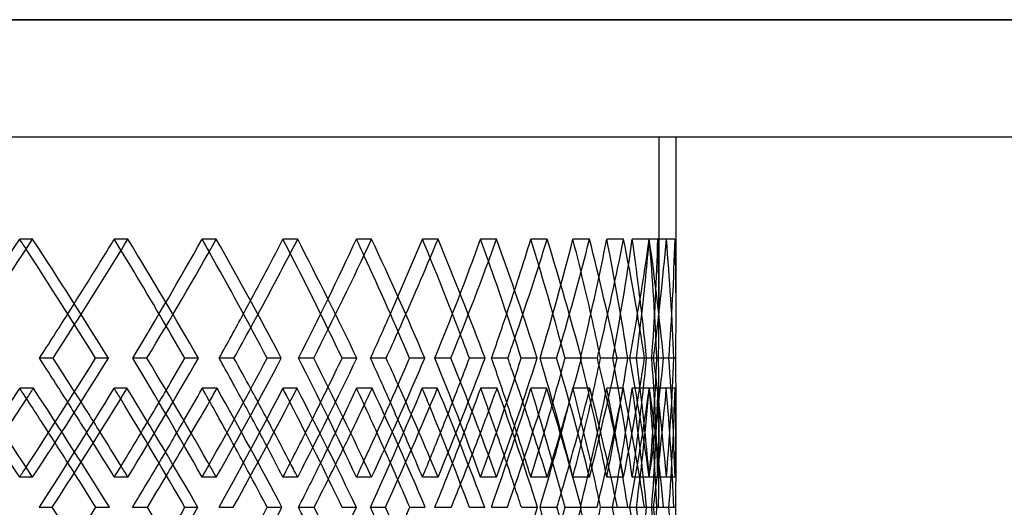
# Model space of a CAD drawing. Header units: millimetres. Extents: x -575 to 575, y -439 to 445.
# Tile 19 of 20: x 288 to 432, y 25 to 96. Entities that reach past the tile are written whole.
import ezdxf

# ---------------------------------------------------------------- set-up
doc = ezdxf.new("R2010")
doc.units = ezdxf.units.MM
doc.layers.add('HIDDEN', color=7, linetype='Continuous')
doc.layers.add('THICK', color=7, linetype='Continuous')

msp = doc.modelspace()

# ---------------------------------------------------------------- linework, layer by layer
at = {"layer": 'HIDDEN'}
for p, q in [((575, 96.08), (0, 96.08)), ((-381.25, 79), (381.25, 79)), ((381.25, 79), (381.25, 53.22)), ((290.02, 64.1), (288.13, 64.1)), ((303.89, 64.1), (301.91, 64.1)), ((316.77, 64.1), (314.71, 64.1)), ((328.62, 64.1), (326.48, 64.1)), ((339.4, 64.1), (337.19, 64.1)), ((349.07, 64.1), (346.8, 64.1)), ((357.6, 64.1), (355.27, 64.1)), ((364.97, 64.1), (362.59, 64.1)), ((371.14, 64.1), (368.72, 64.1)), ((376.11, 64.1), (373.66, 64.1)), ((379.84, 64.1), (377.37, 64.1)), ((382.34, 64.1), (379.85, 64.1)), ((383.59, 64.1), (381.09, 64.1)), ((306.67, 46.77), (304.6, 46.77)), ((314.17, 46.77), (312.19, 46.77)), ((330.96, 46.77), (328.75, 46.77)), ((337.24, 46.77), (335.1, 46.77)), ((350.95, 46.77), (348.62, 46.77)), ((355.92, 46.77), (353.64, 46.77)), ((366.36, 46.77), (363.94, 46.77)), ((369.95, 46.77), (367.57, 46.77)), ((376.99, 46.77), (374.51, 46.77)), ((379.17, 46.77), (376.71, 46.77)), ((380.47, 46.77), (379.45, 46.77)), ((382.71, 46.77), (380.21, 46.77)), ((383.44, 46.77), (380.94, 46.77)), ((382.71, 46.77), (381.2, 46.77)), ((290.13, 42.37), (288.15, 42.37)), ((303.79, 42.37), (301.89, 42.37)), ((316.87, 42.37), (314.73, 42.37)), ((328.53, 42.37), (326.47, 42.37)), ((339.48, 42.37), (337.2, 42.37)), ((349, 42.37), (346.78, 42.37)), ((357.67, 42.37), (355.28, 42.37)), ((364.91, 42.37), (362.58, 42.37)), ((371.19, 42.37), (368.73, 42.37)), ((376.07, 42.37), (373.65, 42.37)), ((379.87, 42.37), (377.37, 42.37)), ((382.33, 42.37), (379.85, 42.37)), ((383.6, 42.37), (381.1, 42.37)), ((381.25, 40.32), (381.25, 31.52)), ((290.02, 29.43), (288.13, 29.43)), ((303.89, 29.43), (301.91, 29.43)), ((316.77, 29.43), (314.71, 29.43)), ((328.62, 29.43), (326.48, 29.43)), ((339.4, 29.43), (337.19, 29.43)), ((349.07, 29.43), (346.8, 29.43)), ((357.6, 29.43), (355.27, 29.43)), ((364.97, 29.43), (362.59, 29.43)), ((371.14, 29.43), (368.72, 29.43)), ((376.11, 29.43), (373.66, 29.43)), ((379.84, 29.43), (377.37, 29.43)), ((382.34, 29.43), (379.85, 29.43)), ((383.59, 29.43), (381.09, 29.43)), ((292.88, 25.03), (290.99, 25.03)), ((301.19, 25.03), (299.21, 25.03)), ((319.24, 25.03), (317.17, 25.03)), ((326.33, 25.03), (324.19, 25.03)), ((341.43, 25.03), (339.22, 25.03)), ((347.22, 25.03), (344.95, 25.03)), ((359.17, 25.03), (356.84, 25.03)), ((363.59, 25.03), (361.21, 25.03)), ((372.24, 25.03), (369.82, 25.03)), ((375.21, 25.03), (372.76, 25.03)), ((377.01, 25.03), (376.72, 25.03)), ((380.44, 25.03), (377.97, 25.03)), ((381.94, 25.03), (379.45, 25.03)), ((380.44, 25.03), (380.2, 25.03)), ((382.72, 25.03), (380.94, 25.03)), ((383.69, 25.03), (381.19, 25.03))]:
    msp.add_line(p, q, dxfattribs=at)
for centre, major_axis, ratio, start_param, end_param in [((0, 64.1), (-346.8, -346.8), 0.456685, 1.953706, 1.999195), ((0, 64.1), (-346.8, 346.8), 0.456685, -2.002979, -1.999195), ((0, 64.1), (-342.13, -342.13), 0.491667, 1.999195, 2.027755), ((0, 64.1), (-344.38, -344.38), 0.491667, 1.995304, 2.027755), ((0, 64.1), (-342.13, 342.13), 0.491667, -2.060922, -2.027755), ((0, 64.1), (-344.38, 344.38), 0.491667, -2.072948, -2.027755), ((0, 64.1), (-337.19, -337.19), 0.527646, 2.010826, 2.056315), ((0, 64.1), (-337.19, 337.19), 0.527646, -2.06111, -2.056315), ((0, 64.1), (-331.97, -331.97), 0.564726, 2.056315, 2.084875), ((0, 64.1), (-334.15, -334.15), 0.564726, 2.051339, 2.084875), ((0, 64.1), (-331.97, 331.97), 0.564726, -2.119336, -2.084875), ((0, 64.1), (-334.15, 334.15), 0.564726, -2.130068, -2.084875), ((0, 64.1), (-326.48, -326.48), 0.603022, 2.067945, 2.113435), ((0, 64.1), (-326.48, 326.48), 0.603022, -2.119649, -2.113435), ((0, 64.1), (-320.73, -320.73), 0.642661, 2.113435, 2.141995), ((0, 64.1), (-322.83, -322.83), 0.642661, 2.106902, 2.141995), ((0, 64.1), (-320.73, 320.73), 0.642661, -2.178409, -2.141995), ((0, 64.1), (-314.71, -314.71), 0.683782, 2.125065, 2.170555), ((0, 64.1), (-322.83, 322.83), 0.642661, -2.187188, -2.141995), ((0, 64.1), (-314.71, 314.71), 0.683782, -2.178977, -2.170555), ((0, 64.1), (-308.44, -308.44), 0.726543, 2.170555, 2.199115), ((0, 64.1), (-310.46, -310.46), 0.726543, 2.161516, 2.199115), ((0, 64.1), (-308.44, 308.44), 0.726543, -2.238939, -2.199115), ((0, 64.1), (-301.91, -301.91), 0.771115, 2.182185, 2.227675), ((0, 64.1), (-310.46, 310.46), 0.726543, -2.244308, -2.199115), ((0, 64.1), (-301.91, 301.91), 0.771115, -2.24015, -2.227675), ((0, 64.1), (-295.14, -295.14), 0.817696, 2.227675, 2.256235), ((0, 64.1), (-297.08, -297.08), 0.817696, 2.213753, 2.256235), ((0, 64.1), (-295.14, 295.14), 0.817696, -2.301724, -2.256235), ((0, 64.1), (-288.13, -288.13), 0.866505, 2.239305, 2.284795), ((0, 64.1), (-297.08, 297.08), 0.817696, -2.301428, -2.256235), ((0, 64.1), (-288.13, 288.13), 0.866505, -2.307606, -2.284795), ((0, 64.1), (-280.88, -280.88), 0.917792, 2.284795, 2.313355), ((0, 64.1), (-280.88, 280.88), 0.917792, -2.358844, -2.313355), ((0, 64.1), (-273.41, -273.41), 0.97184, 2.296425, 2.341915), ((0, 64.1), (-282.72, -282.72), 0.917792, 2.268162, 2.313355), ((0, 64.1), (-273.41, 273.41), 0.97184, -2.370474, -2.341915), ((0, 64.1), (-282.72, 282.72), 0.917792, -2.358548, -2.313355), ((0, 64.1), (-273.41, 273.41), 0.97184, -2.387404, -2.370474), ((0, 29.43), (-346.8, 346.8), 0.456685, -1.999195, -1.953706), ((0, 29.43), (-344.38, -344.38), 0.491667, 2.027755, 2.072948), ((0, 29.43), (-337.19, 337.19), 0.527646, -2.056315, -2.010826), ((0, 29.43), (-334.15, -334.15), 0.564726, 2.084875, 2.130068), ((0, 29.43), (-326.48, 326.48), 0.603022, -2.113435, -2.067945), ((0, 29.43), (-314.71, 314.71), 0.683782, -2.170555, -2.125065), ((0, 29.43), (-322.83, -322.83), 0.642661, 2.141995, 2.187188), ((0, 29.43), (-301.91, 301.91), 0.771115, -2.227675, -2.182185), ((0, 29.43), (-310.46, -310.46), 0.726543, 2.199115, 2.244308), ((0, 29.43), (-288.13, 288.13), 0.866505, -2.284795, -2.239305), ((0, 29.43), (-295.14, -295.14), 0.817696, 2.273183, 2.301724), ((0, 29.43), (-297.08, -297.08), 0.817696, 2.256235, 2.301428), ((0, 29.43), (-280.88, -280.88), 0.917792, 2.313355, 2.358844), ((0, 29.43), (-273.41, 273.41), 0.97184, -2.341915, -2.296425), ((0, 29.43), (-282.72, 282.72), 0.917792, -2.313355, -2.268162), ((0, 29.43), (-273.41, -273.41), 0.97184, 2.370474, 2.387404), ((0, 29.43), (-282.72, -282.72), 0.917792, 2.313355, 2.358548), ((0, 29.43), (-308.44, -308.44), 0.726543, 2.216063, 2.238939), ((0, 29.43), (-297.08, 297.08), 0.817696, -2.239136, -2.213753), ((0, 29.43), (-320.73, -320.73), 0.642661, 2.158943, 2.178409), ((0, 29.43), (-310.46, 310.46), 0.726543, -2.182016, -2.161516), ((0, 64.1), (-344.38, -344.38), 0.491667, 1.967144, 1.971091), ((0, 20.64), (-344.38, 344.38), 0.491667, -2.016299, -1.971091), ((0, 20.64), (-346.8, -346.8), 0.456685, 2.010727, 2.056232), ((0, 29.43), (-344.38, 344.38), 0.491667, -2.010657, -1.995304), ((0, 64.1), (-346.8, 346.8), 0.456685, -2.060295, -2.056232), ((0, 29.43), (-342.13, -342.13), 0.491667, 2.044704, 2.060922), ((0, 64.1), (-334.15, -334.15), 0.564726, 2.023258, 2.028211), ((0, 20.64), (-334.15, 334.15), 0.564726, -2.073418, -2.028211), ((0, 20.64), (-337.19, -337.19), 0.527646, 2.067847, 2.113352), ((0, 29.43), (-334.15, 334.15), 0.564726, -2.067777, -2.051339), ((0, 64.1), (-337.19, 337.19), 0.527646, -2.1186, -2.113352), ((0, 29.43), (-331.97, -331.97), 0.564726, 2.101823, 2.119336), ((0, 64.1), (-322.83, -322.83), 0.642661, 2.078967, 2.085331), ((0, 20.64), (-326.48, -326.48), 0.603022, 2.124967, 2.170471), ((0, 20.64), (-322.83, 322.83), 0.642661, -2.130538, -2.085331), ((0, 29.43), (-322.83, 322.83), 0.642661, -2.124896, -2.106902), ((0, 64.1), (-326.48, 326.48), 0.603022, -2.177461, -2.170471), ((0, 64.1), (-310.46, -310.46), 0.726543, 2.13389, 2.14245), ((0, 20.64), (-314.71, -314.71), 0.683782, 2.182087, 2.227591), ((0, 20.64), (-310.46, 310.46), 0.726543, -2.187658, -2.14245), ((0, 64.1), (-314.71, 314.71), 0.683782, -2.23749, -2.227591), ((0, 20.64), (-301.91, -301.91), 0.771115, 2.239207, 2.284711), ((0, 64.1), (-297.08, -297.08), 0.817696, 2.186974, 2.19957), ((0, 20.64), (-297.08, 297.08), 0.817696, -2.244778, -2.19957), ((0, 64.1), (-301.91, 301.91), 0.771115, -2.300694, -2.284711), ((0, 64.1), (-280.88, -280.88), 0.917792, 2.227675, 2.256318), ((0, 64.1), (-282.72, -282.72), 0.917792, 2.211366, 2.25669), ((0, 20.64), (-280.88, 280.88), 0.917792, -2.301823, -2.256318), ((0, 20.64), (-288.13, -288.13), 0.866505, 2.296326, 2.341831), ((0, 64.1), (-288.13, 288.13), 0.866505, -2.379793, -2.341831), ((0, 20.64), (-282.72, 282.72), 0.917792, -2.301898, -2.25669), ((0, 64.1), (-273.41, 273.41), 0.97184, -2.444574, -2.398951), ((0, 20.64), (-273.41, -273.41), 0.97184, 2.370474, 2.398951), ((0, 64.1), (-275.2, 275.2), 0.97184, -2.443903, -2.398579), ((0, 20.64), (-275.2, -275.2), 0.97184, 2.370474, 2.398579), ((0, 29.43), (-342.13, 342.13), 0.491667, -2.014704, -1.999195), ((0, 29.43), (-331.97, 331.97), 0.564726, -2.072951, -2.056315), ((0, 29.43), (-320.73, 320.73), 0.642661, -2.131704, -2.113435), ((0, 29.43), (-308.44, 308.44), 0.726543, -2.191489, -2.170555), ((0, 64.1), (-295.14, -295.14), 0.817696, 2.170555, 2.193904), ((0, 29.43), (-295.14, 295.14), 0.817696, -2.253945, -2.227675), ((0, 29.43), (-280.88, 280.88), 0.917792, -2.313355, -2.284795), ((0, 29.43), (-273.41, -273.41), 0.97184, 2.341915, 2.370474), ((0, 64.1), (-308.44, -308.44), 0.726543, 2.113435, 2.13313), ((0, 64.1), (-331.97, -331.97), 0.564726, 1.999195, 2.015493), ((0, 64.1), (-320.73, -320.73), 0.642661, 2.056315, 2.073957), ((0, 29.43), (-288.13, -288.13), 0.866505, 2.284795, 2.307606), ((0, 20.64), (-342.13, 342.13), 0.491667, -2.003111, -1.987659), ((0, 20.64), (-331.97, 331.97), 0.564726, -2.061323, -2.044779), ((0, 20.64), (-320.73, 320.73), 0.642661, -2.120009, -2.101899), ((0, 20.64), (-308.44, 308.44), 0.726543, -2.179649, -2.159018), ((0, 20.64), (-295.14, 295.14), 0.817696, -2.241677, -2.216138), ((0, 64.1), (-334.15, -334.15), 0.564726, 1.99499, 2.011104), ((0, 64.1), (-322.83, -322.83), 0.642661, 2.050824, 2.068224), ((0, 64.1), (-310.46, -310.46), 0.726543, 2.106002, 2.125343), ((0, 64.1), (-297.08, -297.08), 0.817696, 2.15973, 2.182463), ((0, 29.43), (-297.08, 297.08), 0.817696, -2.256235, -2.240156), ((0, 29.43), (-310.46, 310.46), 0.726543, -2.199115, -2.189089), ((0, 29.43), (-301.91, -301.91), 0.771115, 2.227675, 2.24015), ((0, 29.43), (-326.48, -326.48), 0.603022, 2.113435, 2.119649), ((0, 29.43), (-322.83, 322.83), 0.642661, -2.141995, -2.134862), ((0, 29.43), (-314.71, -314.71), 0.683782, 2.170555, 2.178977), ((0, 29.43), (-346.8, -346.8), 0.456685, 1.999195, 2.002979), ((0, 29.43), (-344.38, 344.38), 0.491667, -2.027755, -2.023531), ((0, 29.43), (-337.19, -337.19), 0.527646, 2.056315, 2.06111), ((0, 29.43), (-334.15, 334.15), 0.564726, -2.084875, -2.079473), ((0, 20.64), (-273.41, -273.41), 0.97184, 2.353446, 2.370474), ((0, 29.43), (-334.15, -334.15), 0.564726, 2.028211, 2.073418), ((0, 29.43), (-326.48, 326.48), 0.603022, -2.170471, -2.124967), ((0, 29.43), (-310.46, -310.46), 0.726543, 2.14245, 2.187658), ((0, 29.43), (-301.91, 301.91), 0.771115, -2.284711, -2.239207), ((0, -14.04), (-282.72, 282.72), 0.917792, -2.25669, -2.211366), ((0, 29.43), (-280.88, -280.88), 0.917792, 2.256318, 2.301823), ((0, 29.43), (-288.13, 288.13), 0.866505, -2.341831, -2.296326), ((0, -14.04), (-273.41, -273.41), 0.97184, 2.398951, 2.444574), ((0, -14.04), (-275.2, -275.2), 0.97184, 2.398579, 2.443903)]:
    msp.add_ellipse(centre, major_axis=major_axis, ratio=ratio, start_param=start_param, end_param=end_param, dxfattribs=at)
at = {"layer": 'THICK'}
for p, q in [((0, 96.08), (575, 96.08)), ((-575, 79), (575, 79)), ((383.75, 53.15), (383.75, 79)), ((293, 46.77), (291.01, 46.77)), ((301.08, 46.77), (299.18, 46.77)), ((319.34, 46.77), (317.19, 46.77)), ((326.24, 46.77), (324.17, 46.77)), ((341.51, 46.77), (339.24, 46.77)), ((347.15, 46.77), (344.93, 46.77)), ((359.24, 46.77), (356.86, 46.77)), ((363.53, 46.77), (361.2, 46.77)), ((372.28, 46.77), (369.83, 46.77)), ((375.17, 46.77), (372.75, 46.77)), ((379.45, 46.77), (377.97, 46.77)), ((381.92, 46.77), (379.45, 46.77)), ((383.7, 46.77), (382.71, 46.77)), ((383.75, 31.6), (383.75, 40.39)), ((306.74, 25.03), (304.59, 25.03)), ((314.1, 25.03), (312.2, 25.03)), ((331.03, 25.03), (328.74, 25.03)), ((337.18, 25.03), (335.11, 25.03)), ((351, 25.03), (348.61, 25.03)), ((355.87, 25.03), (353.65, 25.03)), ((366.39, 25.03), (363.93, 25.03)), ((369.92, 25.03), (367.58, 25.03)), ((376.72, 25.03), (374.51, 25.03)), ((379.15, 25.03), (376.72, 25.03)), ((380.94, 25.03), (380.44, 25.03)), ((383.43, 25.03), (380.94, 25.03))]:
    msp.add_line(p, q, dxfattribs=at)
for centre, major_axis, ratio, start_param, end_param in [((0, 64.1), (-349.07, -349.07), 0.456685, 1.954002, 1.999195), ((0, 64.1), (-349.07, 349.07), 0.456685, -2.044388, -1.999195), ((0, 64.1), (-339.4, -339.4), 0.527646, 2.011122, 2.056315), ((0, 64.1), (-339.4, 339.4), 0.527646, -2.101508, -2.056315), ((0, 64.1), (-328.62, -328.62), 0.603022, 2.068242, 2.113435), ((0, 64.1), (-328.62, 328.62), 0.603022, -2.158628, -2.113435), ((0, 64.1), (-316.77, -316.77), 0.683782, 2.125362, 2.170555), ((0, 64.1), (-316.77, 316.77), 0.683782, -2.215748, -2.170555), ((0, 64.1), (-303.89, -303.89), 0.771115, 2.182482, 2.227675), ((0, 64.1), (-303.89, 303.89), 0.771115, -2.272868, -2.227675), ((0, 64.1), (-290.02, -290.02), 0.866505, 2.239602, 2.284795), ((0, 64.1), (-290.02, 290.02), 0.866505, -2.329988, -2.284795), ((0, 64.1), (-275.2, -275.2), 0.97184, 2.296721, 2.341915), ((0, 64.1), (-275.2, 275.2), 0.97184, -2.370474, -2.341915), ((0, 64.1), (-346.8, 346.8), 0.456685, -2.044685, -2.002979), ((0, 64.1), (-337.19, 337.19), 0.527646, -2.101805, -2.06111), ((0, 64.1), (-326.48, 326.48), 0.603022, -2.158925, -2.119649), ((0, 64.1), (-314.71, 314.71), 0.683782, -2.216045, -2.178977), ((0, 64.1), (-301.91, 301.91), 0.771115, -2.273164, -2.24015), ((0, 64.1), (-288.13, 288.13), 0.866505, -2.330284, -2.307606), ((0, 64.1), (-342.13, -342.13), 0.491667, 1.982266, 1.999195), ((0, 64.1), (-331.97, -331.97), 0.564726, 2.039385, 2.056315), ((0, 64.1), (-320.73, -320.73), 0.642661, 2.096505, 2.113435), ((0, 64.1), (-308.44, -308.44), 0.726543, 2.153625, 2.170555), ((0, 64.1), (-295.14, -295.14), 0.817696, 2.210745, 2.227675), ((0, 64.1), (-280.88, -280.88), 0.917792, 2.267865, 2.284795), ((0, 64.1), (-275.2, 275.2), 0.97184, -2.387108, -2.370474), ((0, 64.1), (-344.38, -344.38), 0.491667, 1.982562, 1.995304), ((0, 64.1), (-342.13, 342.13), 0.491667, -2.073245, -2.060922), ((0, 64.1), (-334.15, -334.15), 0.564726, 2.039682, 2.051339), ((0, 64.1), (-331.97, 331.97), 0.564726, -2.130365, -2.119336), ((0, 64.1), (-322.83, -322.83), 0.642661, 2.096802, 2.106902), ((0, 64.1), (-320.73, 320.73), 0.642661, -2.187485, -2.178409), ((0, 64.1), (-310.46, -310.46), 0.726543, 2.153922, 2.161516), ((0, 64.1), (-308.44, 308.44), 0.726543, -2.244604, -2.238939), ((0, 64.1), (-297.08, -297.08), 0.817696, 2.211042, 2.213753), ((0, 29.43), (-349.07, 349.07), 0.456685, -1.999195, -1.954002), ((0, 29.43), (-346.8, -346.8), 0.456685, 2.002979, 2.044685), ((0, 29.43), (-349.07, -349.07), 0.456685, 1.999195, 2.044388), ((0, 29.43), (-342.13, 342.13), 0.491667, -1.999195, -1.982266), ((0, 29.43), (-344.38, 344.38), 0.491667, -1.995304, -1.982562), ((0, 29.43), (-339.4, 339.4), 0.527646, -2.056315, -2.011122), ((0, 29.43), (-342.13, -342.13), 0.491667, 2.060922, 2.073245), ((0, 29.43), (-337.19, -337.19), 0.527646, 2.06111, 2.101805), ((0, 29.43), (-339.4, -339.4), 0.527646, 2.056315, 2.101508), ((0, 29.43), (-331.97, 331.97), 0.564726, -2.056315, -2.039385), ((0, 29.43), (-334.15, 334.15), 0.564726, -2.051339, -2.039682), ((0, 29.43), (-328.62, 328.62), 0.603022, -2.113435, -2.068242), ((0, 29.43), (-331.97, -331.97), 0.564726, 2.119336, 2.130365), ((0, 29.43), (-326.48, -326.48), 0.603022, 2.119649, 2.158925), ((0, 29.43), (-320.73, 320.73), 0.642661, -2.113435, -2.096505), ((0, 29.43), (-328.62, -328.62), 0.603022, 2.113435, 2.158628), ((0, 29.43), (-322.83, 322.83), 0.642661, -2.106902, -2.096802), ((0, 29.43), (-316.77, 316.77), 0.683782, -2.170555, -2.125362), ((0, 29.43), (-320.73, -320.73), 0.642661, 2.178409, 2.187485), ((0, 29.43), (-314.71, -314.71), 0.683782, 2.178977, 2.216045), ((0, 29.43), (-308.44, 308.44), 0.726543, -2.170555, -2.153625), ((0, 29.43), (-316.77, -316.77), 0.683782, 2.170555, 2.215748), ((0, 29.43), (-310.46, 310.46), 0.726543, -2.161516, -2.153922), ((0, 29.43), (-303.89, 303.89), 0.771115, -2.227675, -2.182482), ((0, 29.43), (-308.44, -308.44), 0.726543, 2.238939, 2.244604), ((0, 29.43), (-295.14, 295.14), 0.817696, -2.227675, -2.210745), ((0, 29.43), (-301.91, -301.91), 0.771115, 2.24015, 2.273164), ((0, 29.43), (-303.89, -303.89), 0.771115, 2.227675, 2.272868), ((0, 29.43), (-297.08, 297.08), 0.817696, -2.213753, -2.211042), ((0, 29.43), (-290.02, 290.02), 0.866505, -2.284795, -2.239602), ((0, 29.43), (-280.88, 280.88), 0.917792, -2.284795, -2.267865), ((0, 29.43), (-288.13, -288.13), 0.866505, 2.307606, 2.330284), ((0, 29.43), (-290.02, -290.02), 0.866505, 2.284795, 2.329988), ((0, 29.43), (-275.2, 275.2), 0.97184, -2.341915, -2.296721), ((0, 29.43), (-275.2, -275.2), 0.97184, 2.370474, 2.387108), ((0, 64.1), (-342.13, -342.13), 0.491667, 1.957404, 1.970719), ((0, 20.64), (-342.13, 342.13), 0.491667, -1.987659, -1.970719), ((0, 20.64), (-349.07, -349.07), 0.456685, 2.010652, 2.05586), ((0, 64.1), (-349.07, 349.07), 0.456685, -2.101184, -2.05586), ((0, 64.1), (-331.97, -331.97), 0.564726, 2.015493, 2.027839), ((0, 20.64), (-331.97, 331.97), 0.564726, -2.044779, -2.027839), ((0, 20.64), (-339.4, -339.4), 0.527646, 2.067772, 2.11298), ((0, 64.1), (-339.4, 339.4), 0.527646, -2.158304, -2.11298), ((0, 64.1), (-320.73, -320.73), 0.642661, 2.073957, 2.084959), ((0, 20.64), (-320.73, 320.73), 0.642661, -2.101899, -2.084959), ((0, 20.64), (-328.62, -328.62), 0.603022, 2.124892, 2.170099), ((0, 64.1), (-328.62, 328.62), 0.603022, -2.215424, -2.170099), ((0, 64.1), (-308.44, -308.44), 0.726543, 2.13313, 2.142078), ((0, 20.64), (-308.44, 308.44), 0.726543, -2.159018, -2.142078), ((0, 20.64), (-316.77, -316.77), 0.683782, 2.182012, 2.227219), ((0, 64.1), (-316.77, 316.77), 0.683782, -2.272543, -2.227219), ((0, 64.1), (-295.14, -295.14), 0.817696, 2.193904, 2.199198), ((0, 20.64), (-295.14, 295.14), 0.817696, -2.216138, -2.199198), ((0, 20.64), (-303.89, -303.89), 0.771115, 2.239131, 2.284339), ((0, 64.1), (-303.89, 303.89), 0.771115, -2.329663, -2.284339), ((0, 20.64), (-290.02, -290.02), 0.866505, 2.296251, 2.341459), ((0, 64.1), (-290.02, 290.02), 0.866505, -2.386783, -2.341459), ((0, 64.1), (-344.38, -344.38), 0.491667, 1.953984, 1.967144), ((0, 64.1), (-346.8, 346.8), 0.456685, -2.101855, -2.060295), ((0, 64.1), (-334.15, -334.15), 0.564726, 2.011104, 2.023258), ((0, 64.1), (-337.19, 337.19), 0.527646, -2.158975, -2.1186), ((0, 29.43), (-275.2, -275.2), 0.97184, 2.341915, 2.370474), ((0, 64.1), (-322.83, -322.83), 0.642661, 2.068224, 2.078967), ((0, 64.1), (-326.48, 326.48), 0.603022, -2.216095, -2.177461), ((0, 64.1), (-310.46, -310.46), 0.726543, 2.125343, 2.13389), ((0, 64.1), (-314.71, 314.71), 0.683782, -2.273215, -2.23749), ((0, 64.1), (-297.08, -297.08), 0.817696, 2.182463, 2.186974), ((0, 29.43), (-344.38, 344.38), 0.491667, -2.023531, -2.010657), ((0, 29.43), (-342.13, -342.13), 0.491667, 2.027755, 2.044704), ((0, 29.43), (-334.15, 334.15), 0.564726, -2.079473, -2.067777), ((0, 29.43), (-331.97, -331.97), 0.564726, 2.084875, 2.101823), ((0, 29.43), (-322.83, 322.83), 0.642661, -2.134862, -2.124896), ((0, 29.43), (-320.73, -320.73), 0.642661, 2.141995, 2.158943), ((0, 29.43), (-308.44, -308.44), 0.726543, 2.199115, 2.216063), ((0, 29.43), (-310.46, 310.46), 0.726543, -2.189089, -2.182016), ((0, 29.43), (-295.14, -295.14), 0.817696, 2.256235, 2.273183), ((0, 29.43), (-297.08, 297.08), 0.817696, -2.240156, -2.239136), ((0, 64.1), (-301.91, 301.91), 0.771115, -2.330334, -2.300694), ((0, 29.43), (-342.13, 342.13), 0.491667, -2.027755, -2.014704), ((0, 29.43), (-331.97, 331.97), 0.564726, -2.084875, -2.072951), ((0, 29.43), (-320.73, 320.73), 0.642661, -2.141995, -2.131704), ((0, 29.43), (-308.44, 308.44), 0.726543, -2.199115, -2.191489), ((0, 20.64), (-275.2, -275.2), 0.97184, 2.353371, 2.370474), ((0, 64.1), (-331.97, -331.97), 0.564726, 1.982215, 1.999195), ((0, 64.1), (-320.73, -320.73), 0.642661, 2.039335, 2.056315), ((0, 64.1), (-308.44, -308.44), 0.726543, 2.096455, 2.113435), ((0, 64.1), (-295.14, -295.14), 0.817696, 2.153575, 2.170555), ((0, 29.43), (-295.14, 295.14), 0.817696, -2.256235, -2.253945), ((0, 64.1), (-280.88, -280.88), 0.917792, 2.210695, 2.227675), ((0, 20.64), (-342.13, 342.13), 0.491667, -2.016223, -2.003111), ((0, 64.1), (-334.15, -334.15), 0.564726, 1.982887, 1.99499), ((0, 20.64), (-331.97, 331.97), 0.564726, -2.073343, -2.061323), ((0, 64.1), (-322.83, -322.83), 0.642661, 2.040006, 2.050824), ((0, 20.64), (-320.73, 320.73), 0.642661, -2.130463, -2.120009), ((0, 64.1), (-310.46, -310.46), 0.726543, 2.097126, 2.106002), ((0, 20.64), (-308.44, 308.44), 0.726543, -2.187583, -2.179649), ((0, 64.1), (-288.13, 288.13), 0.866505, -2.387454, -2.379793), ((0, 64.1), (-297.08, -297.08), 0.817696, 2.154246, 2.15973), ((0, 20.64), (-295.14, 295.14), 0.817696, -2.244703, -2.241677), ((0, 29.43), (-349.07, 349.07), 0.456685, -2.05586, -2.010652), ((0, 29.43), (-342.13, -342.13), 0.491667, 2.003111, 2.016223), ((0, -14.04), (-346.8, -346.8), 0.456685, 2.060295, 2.101855), ((0, -14.04), (-349.07, -349.07), 0.456685, 2.05586, 2.101184), ((0, -14.04), (-334.15, 334.15), 0.564726, -1.99499, -1.982887), ((0, 29.43), (-331.97, -331.97), 0.564726, 2.061323, 2.073343), ((0, -14.04), (-339.4, -339.4), 0.527646, 2.11298, 2.158304), ((0, -14.04), (-320.73, 320.73), 0.642661, -2.056315, -2.039335), ((0, -14.04), (-322.83, 322.83), 0.642661, -2.050824, -2.040006), ((0, 29.43), (-328.62, 328.62), 0.603022, -2.170099, -2.124892), ((0, 29.43), (-320.73, -320.73), 0.642661, 2.120009, 2.130463), ((0, -14.04), (-314.71, -314.71), 0.683782, 2.23749, 2.273215), ((0, -14.04), (-295.14, 295.14), 0.817696, -2.170555, -2.153575), ((0, -14.04), (-316.77, -316.77), 0.683782, 2.227219, 2.272543), ((0, -14.04), (-297.08, 297.08), 0.817696, -2.15973, -2.154246), ((0, 29.43), (-295.14, -295.14), 0.817696, 2.241677, 2.244703), ((0, -14.04), (-280.88, 280.88), 0.917792, -2.227675, -2.210695), ((0, 29.43), (-290.02, 290.02), 0.866505, -2.341459, -2.296251), ((0, -14.04), (-288.13, -288.13), 0.866505, 2.379793, 2.387454), ((0, 29.43), (-275.2, 275.2), 0.97184, -2.370474, -2.353371)]:
    msp.add_ellipse(centre, major_axis=major_axis, ratio=ratio, start_param=start_param, end_param=end_param, dxfattribs=at)

doc.saveas('drawing.dxf')
